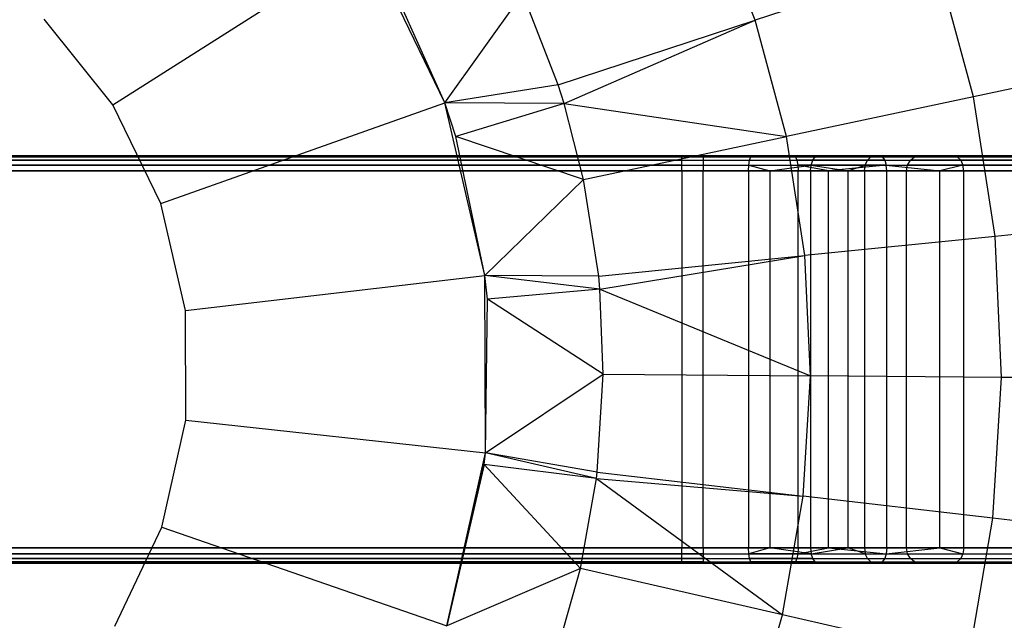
# Model space of a CAD drawing. Extents: x -3.43 to 3.43, y -2.81 to 3.33.
# Tile 26 of 36: x 0.43 to 1.73, y -0.08 to 0.72. Entities that reach past the tile are written whole.
import ezdxf

# ---------------------------------------------------------------- set-up
doc = ezdxf.new("R2010")
doc.units = 0
doc.header["$LTSCALE"] = 2.54
doc.layers.get('0').update_dxf_attribs({"color": 13, "linetype": 'CONTINUOUS'})

# ---------------------------------------------------------------- blocks, each defined once
blk = doc.blocks.new('MSR-DOWNLIGHT_PM_STL_4')
at = {"color": 0}
for p, q in [((1.4282, 0.5913, 5.0312), (1.3702, 0.7402, 5.0312)), ((1.4282, 0.5913, 5.0312), (1.3702, 0.7402, 5.0312)), ((0.5757, 0.4793, 8.005), (0.9136, 0.6933, 7.605)), ((0.5757, 0.4793, 8.005), (0.9136, 0.6933, 7.605)), ((1.0164, 0.4819, 7.605), (0.9136, 0.6933, 7.605)), ((1.0164, 0.4819, 7.605), (0.9136, 0.6933, 7.605)), ((1.6691, 0.6704, 4.6998), (1.4282, 0.5913, 5.0312)), ((1.6691, 0.6704, 4.6998), (1.4282, 0.5913, 5.0312)), ((1.7178, 0.4896, 4.6998), (1.6691, 0.6704, 4.6998)), ((1.7178, 0.4896, 4.6998), (1.6691, 0.6704, 4.6998)), ((1.0164, 0.4819, 7.605), (0.9456, 0.6393, 6.595)), ((1.0164, 0.4819, 6.595), (0.9456, 0.6393, 6.595)), ((1.0164, 0.4819, 7.605), (0.9456, 0.6393, 6.595)), ((1.0164, 0.4819, 6.595), (0.9456, 0.6393, 6.595)), ((1.0164, 0.4819, 6.595), (1.1197, 0.6267, 5.345)), ((1.0164, 0.4819, 6.595), (1.1197, 0.6267, 5.345)), ((1.1668, 0.5056, 5.345), (1.1197, 0.6267, 5.345)), ((1.1668, 0.5056, 5.345), (1.1197, 0.6267, 5.345)), ((0.5757, 0.4793, 8.005), (0.4845, 0.5928, 8.005)), ((0.5757, 0.4793, 8.005), (0.4845, 0.5928, 8.005)), ((1.1668, 0.5056, 5.345), (1.4282, 0.5913, 5.0312)), ((1.1668, 0.5056, 5.345), (1.4282, 0.5913, 5.0312)), ((1.1746, 0.4808, 5.345), (1.4282, 0.5913, 5.0312)), ((1.1746, 0.4808, 5.345), (1.4282, 0.5913, 5.0312)), ((1.4697, 0.4371, 5.0312), (1.4282, 0.5913, 5.0312)), ((1.4697, 0.4371, 5.0312), (1.4282, 0.5913, 5.0312)), ((1.9438, 0.5375, 4.3522), (1.7178, 0.4896, 4.6998)), ((1.9438, 0.5375, 4.3522), (1.7178, 0.4896, 4.6998)), ((1.1668, 0.5056, 5.345), (1.0164, 0.4819, 6.595)), ((1.1668, 0.5056, 5.345), (1.0164, 0.4819, 6.595)), ((1.1746, 0.4808, 5.345), (1.1668, 0.5056, 5.345)), ((1.1746, 0.4808, 5.345), (1.1668, 0.5056, 5.345)), ((1.7178, 0.4896, 4.6998), (1.4697, 0.4371, 5.0312)), ((1.7178, 0.4896, 4.6998), (1.4697, 0.4371, 5.0312)), ((1.7466, 0.3047, 4.6998), (1.7178, 0.4896, 4.6998)), ((1.7466, 0.3047, 4.6998), (1.7178, 0.4896, 4.6998)), ((0.6393, 0.3484, 8.005), (0.5757, 0.4793, 8.005)), ((0.6393, 0.3484, 8.005), (0.5757, 0.4793, 8.005)), ((0.6393, 0.3484, 8.005), (1.0164, 0.4819, 7.605)), ((0.6393, 0.3484, 8.005), (1.0164, 0.4819, 7.605)), ((1.0695, 0.2528, 7.605), (1.0164, 0.4819, 7.605)), ((1.0311, 0.4371, 6.595), (1.0164, 0.4819, 7.605)), ((1.0695, 0.2528, 7.605), (1.0164, 0.4819, 7.605)), ((1.0311, 0.4371, 6.595), (1.0164, 0.4819, 7.605)), ((1.0311, 0.4371, 6.595), (1.0164, 0.4819, 6.595)), ((1.0164, 0.4819, 6.595), (1.0164, 0.4819, 7.605)), ((1.0164, 0.4819, 6.595), (1.0164, 0.4819, 7.605)), ((1.1746, 0.4808, 5.345), (1.0164, 0.4819, 6.595)), ((1.0311, 0.4371, 6.595), (1.0164, 0.4819, 6.595)), ((1.1746, 0.4808, 5.345), (1.0164, 0.4819, 6.595)), ((1.1746, 0.4808, 5.345), (1.0311, 0.4371, 6.595)), ((1.1746, 0.4808, 5.345), (1.0311, 0.4371, 6.595)), ((1.2005, 0.3801, 5.345), (1.1746, 0.4808, 5.345)), ((1.1746, 0.4808, 5.345), (1.4697, 0.4371, 5.0312)), ((1.2005, 0.3801, 5.345), (1.1746, 0.4808, 5.345)), ((1.1746, 0.4808, 5.345), (1.4697, 0.4371, 5.0312)), ((1.0695, 0.2528, 7.605), (1.0311, 0.4371, 6.595)), ((1.0695, 0.2528, 6.595), (1.0311, 0.4371, 6.595)), ((1.0695, 0.2528, 7.605), (1.0311, 0.4371, 6.595)), ((1.2005, 0.3801, 5.345), (1.0311, 0.4371, 6.595)), ((1.0695, 0.2528, 6.595), (1.0311, 0.4371, 6.595)), ((1.2005, 0.3801, 5.345), (1.0311, 0.4371, 6.595)), ((1.2005, 0.3801, 5.345), (1.4697, 0.4371, 5.0312)), ((1.2005, 0.3801, 5.345), (1.4697, 0.4371, 5.0312)), ((1.4942, 0.2793, 5.0312), (1.4697, 0.4371, 5.0312)), ((1.4942, 0.2793, 5.0312), (1.4697, 0.4371, 5.0312)), ((-1.3058, 0.4115, 10.585), (1.3589, 0.4115, 10.585)), ((-1.3058, 0.4115, 10.585), (1.3589, 0.4115, 10.585)), ((-1.3058, 0.41, 10.5927), (1.3589, 0.41, 10.5927)), ((-1.3058, 0.41, 10.5927), (1.3589, 0.41, 10.5927)), ((-1.3058, 0.4057, 10.5991), (1.3589, 0.4057, 10.5991)), ((-1.3058, 0.4057, 10.5991), (1.3589, 0.4057, 10.5991)), ((1.331, 0.4115, 10.425), (-1.2779, 0.4115, 10.425)), ((1.331, 0.4115, 10.425), (-1.2779, 0.4115, 10.425)), ((1.331, 0.41, 10.4173), (-1.2779, 0.41, 10.4173)), ((1.331, 0.41, 10.4173), (-1.2779, 0.41, 10.4173)), ((1.331, 0.4057, 10.4109), (-1.2779, 0.4057, 10.4109)), ((1.331, 0.4057, 10.4109), (-1.2779, 0.4057, 10.4109)), ((1.4243, 0.4115, 10.4131), (1.331, 0.4115, 10.425)), ((1.331, 0.41, 10.4173), (1.331, 0.4115, 10.425)), ((1.4243, 0.4115, 10.4131), (1.331, 0.4115, 10.425)), ((1.331, 0.41, 10.4173), (1.331, 0.4115, 10.425)), ((1.331, 0.4057, 10.4109), (1.331, 0.41, 10.4173)), ((1.331, 0.41, 10.4173), (1.4223, 0.41, 10.4056)), ((1.331, 0.41, 10.4173), (1.4223, 0.41, 10.4056)), ((1.331, 0.4057, 10.4109), (1.331, 0.41, 10.4173)), ((1.331, 0.3992, 10.4065), (1.331, 0.4057, 10.4109)), ((1.331, 0.4057, 10.4109), (1.4207, 0.4057, 10.3994)), ((1.331, 0.4057, 10.4109), (1.4207, 0.4057, 10.3994)), ((1.331, 0.3992, 10.4065), (1.331, 0.4057, 10.4109)), ((1.3589, 0.4115, 10.585), (1.4799, 0.4115, 10.5695)), ((1.3589, 0.4115, 10.585), (1.4799, 0.4115, 10.5695)), ((1.3589, 0.4115, 10.585), (1.3589, 0.41, 10.5927)), ((1.3589, 0.4115, 10.585), (1.3589, 0.41, 10.5927)), ((1.3589, 0.41, 10.5927), (1.4818, 0.41, 10.5769)), ((1.3589, 0.41, 10.5927), (1.4818, 0.41, 10.5769)), ((1.3589, 0.41, 10.5927), (1.3589, 0.4057, 10.5991)), ((1.3589, 0.41, 10.5927), (1.3589, 0.4057, 10.5991)), ((1.3589, 0.4057, 10.5991), (1.4835, 0.4057, 10.5832)), ((1.3589, 0.4057, 10.5991), (1.4835, 0.4057, 10.5832)), ((1.3589, 0.4057, 10.5991), (1.3589, 0.3992, 10.6035)), ((1.3589, 0.4057, 10.5991), (1.3589, 0.3992, 10.6035)), ((1.4196, 0.3992, 10.3952), (1.4207, 0.4057, 10.3994)), ((1.4196, 0.3992, 10.3952), (1.4207, 0.4057, 10.3994)), ((1.4207, 0.4057, 10.3994), (1.4223, 0.41, 10.4056)), ((1.4207, 0.4057, 10.3994), (1.4223, 0.41, 10.4056)), ((1.4207, 0.4057, 10.3994), (1.5046, 0.4057, 10.3656)), ((1.4207, 0.4057, 10.3994), (1.5046, 0.4057, 10.3656)), ((1.4223, 0.41, 10.4056), (1.4243, 0.4115, 10.4131)), ((1.4223, 0.41, 10.4056), (1.4243, 0.4115, 10.4131)), ((1.4223, 0.41, 10.4056), (1.5078, 0.41, 10.3713)), ((1.4223, 0.41, 10.4056), (1.5078, 0.41, 10.3713)), ((1.5115, 0.4115, 10.378), (1.4243, 0.4115, 10.4131)), ((1.5115, 0.4115, 10.378), (1.4243, 0.4115, 10.4131)), ((1.4799, 0.4115, 10.5695), (1.5931, 0.4115, 10.524)), ((1.4799, 0.4115, 10.5695), (1.5931, 0.4115, 10.524)), ((1.4799, 0.4115, 10.5695), (1.4818, 0.41, 10.5769)), ((1.4799, 0.4115, 10.5695), (1.4818, 0.41, 10.5769)), ((1.5968, 0.41, 10.5307), (1.4818, 0.41, 10.5769)), ((1.4818, 0.41, 10.5769), (1.4835, 0.4057, 10.5832)), ((1.5968, 0.41, 10.5307), (1.4818, 0.41, 10.5769)), ((1.4818, 0.41, 10.5769), (1.4835, 0.4057, 10.5832)), ((1.6, 0.4057, 10.5364), (1.4835, 0.4057, 10.5832)), ((1.4835, 0.4057, 10.5832), (1.4846, 0.3992, 10.5874)), ((1.6, 0.4057, 10.5364), (1.4835, 0.4057, 10.5832)), ((1.4835, 0.4057, 10.5832), (1.4846, 0.3992, 10.5874)), ((1.5025, 0.3992, 10.3619), (1.5046, 0.4057, 10.3656)), ((1.5025, 0.3992, 10.3619), (1.5046, 0.4057, 10.3656)), ((1.5046, 0.4057, 10.3656), (1.5078, 0.41, 10.3713)), ((1.5046, 0.4057, 10.3656), (1.5078, 0.41, 10.3713)), ((1.5046, 0.4057, 10.3656), (1.5773, 0.4057, 10.3119)), ((1.5046, 0.4057, 10.3656), (1.5773, 0.4057, 10.3119)), ((1.5078, 0.41, 10.3713), (1.5115, 0.4115, 10.378)), ((1.5078, 0.41, 10.3713), (1.5115, 0.4115, 10.378)), ((1.5078, 0.41, 10.3713), (1.5818, 0.41, 10.3166)), ((1.5078, 0.41, 10.3713), (1.5818, 0.41, 10.3166)), ((1.5871, 0.4115, 10.3221), (1.5115, 0.4115, 10.378)), ((1.5871, 0.4115, 10.3221), (1.5115, 0.4115, 10.378)), ((1.5743, 0.3992, 10.3087), (1.5773, 0.4057, 10.3119)), ((1.5743, 0.3992, 10.3087), (1.5773, 0.4057, 10.3119)), ((1.5773, 0.4057, 10.3119), (1.5818, 0.41, 10.3166)), ((1.5773, 0.4057, 10.3119), (1.5818, 0.41, 10.3166)), ((1.5773, 0.4057, 10.3119), (1.6341, 0.4057, 10.2415)), ((1.5773, 0.4057, 10.3119), (1.6341, 0.4057, 10.2415)), ((1.5818, 0.41, 10.3166), (1.5871, 0.4115, 10.3221)), ((1.5818, 0.41, 10.3166), (1.5871, 0.4115, 10.3221)), ((1.5818, 0.41, 10.3166), (1.6396, 0.41, 10.2449)), ((1.5818, 0.41, 10.3166), (1.6396, 0.41, 10.2449)), ((1.6461, 0.4115, 10.2489), (1.5871, 0.4115, 10.3221)), ((1.6461, 0.4115, 10.2489), (1.5871, 0.4115, 10.3221)), ((1.5931, 0.4115, 10.524), (1.6911, 0.4115, 10.4515)), ((1.5931, 0.4115, 10.524), (1.6911, 0.4115, 10.4515)), ((1.5931, 0.4115, 10.524), (1.5968, 0.41, 10.5307)), ((1.5931, 0.4115, 10.524), (1.5968, 0.41, 10.5307)), ((1.5968, 0.41, 10.5307), (1.6964, 0.41, 10.457)), ((1.5968, 0.41, 10.5307), (1.6964, 0.41, 10.457)), ((1.5968, 0.41, 10.5307), (1.6, 0.4057, 10.5364)), ((1.5968, 0.41, 10.5307), (1.6, 0.4057, 10.5364)), ((1.6, 0.4057, 10.5364), (1.7009, 0.4057, 10.4617)), ((1.6, 0.4057, 10.5364), (1.7009, 0.4057, 10.4617)), ((1.6, 0.4057, 10.5364), (1.6021, 0.3992, 10.5402)), ((1.6, 0.4057, 10.5364), (1.6021, 0.3992, 10.5402)), ((1.6304, 0.3992, 10.2392), (1.6341, 0.4057, 10.2415)), ((1.6304, 0.3992, 10.2392), (1.6341, 0.4057, 10.2415)), ((1.6341, 0.4057, 10.2415), (1.6396, 0.41, 10.2449)), ((1.6341, 0.4057, 10.2415), (1.6396, 0.41, 10.2449)), ((2.1852, 0.4057, 9.346), (1.6341, 0.4057, 10.2415)), ((2.1852, 0.4057, 9.346), (1.6341, 0.4057, 10.2415)), ((1.6396, 0.41, 10.2449), (1.6461, 0.4115, 10.2489)), ((1.6396, 0.41, 10.2449), (1.6461, 0.4115, 10.2489)), ((2.1907, 0.41, 9.3494), (1.6396, 0.41, 10.2449)), ((2.1907, 0.41, 9.3494), (1.6396, 0.41, 10.2449)), ((2.1972, 0.4115, 9.3534), (1.6461, 0.4115, 10.2489)), ((2.1972, 0.4115, 9.3534), (1.6461, 0.4115, 10.2489)), ((1.6911, 0.4115, 10.4515), (1.7677, 0.4115, 10.3566)), ((1.6911, 0.4115, 10.4515), (1.7677, 0.4115, 10.3566)), ((1.6911, 0.4115, 10.4515), (1.6964, 0.41, 10.457)), ((1.6911, 0.4115, 10.4515), (1.6964, 0.41, 10.457)), ((1.6964, 0.41, 10.457), (1.7742, 0.41, 10.3606)), ((1.6964, 0.41, 10.457), (1.7742, 0.41, 10.3606)), ((1.6964, 0.41, 10.457), (1.7009, 0.4057, 10.4617)), ((1.6964, 0.41, 10.457), (1.7009, 0.4057, 10.4617)), ((1.7009, 0.4057, 10.4617), (1.7798, 0.4057, 10.364)), ((1.7009, 0.4057, 10.4617), (1.7798, 0.4057, 10.364)), ((1.7009, 0.4057, 10.4617), (1.7039, 0.3992, 10.4648)), ((1.7009, 0.4057, 10.4617), (1.7039, 0.3992, 10.4648)), ((-1.3058, 0.3992, 10.6035), (1.3589, 0.3992, 10.6035)), ((-1.3058, 0.3992, 10.6035), (1.3589, 0.3992, 10.6035)), ((1.331, 0.3992, 10.4065), (-1.2779, 0.3992, 10.4065)), ((1.331, 0.3992, 10.4065), (-1.2779, 0.3992, 10.4065)), ((1.331, 0.3915, 10.405), (1.331, 0.3992, 10.4065)), ((1.331, 0.3992, 10.4065), (1.4196, 0.3992, 10.3952)), ((1.331, 0.3992, 10.4065), (1.4196, 0.3992, 10.3952)), ((1.331, 0.3915, 10.405), (1.331, 0.3992, 10.4065)), ((1.3589, 0.3992, 10.6035), (1.4846, 0.3992, 10.5874)), ((1.3589, 0.3992, 10.6035), (1.4846, 0.3992, 10.5874)), ((1.3589, 0.3992, 10.6035), (1.3589, 0.3915, 10.605)), ((1.3589, 0.3992, 10.6035), (1.3589, 0.3915, 10.605)), ((1.4192, 0.3915, 10.3937), (1.4196, 0.3992, 10.3952)), ((1.4192, 0.3915, 10.3937), (1.4196, 0.3992, 10.3952)), ((1.4196, 0.3992, 10.3952), (1.4476, 0.3915, 10.385)), ((1.4196, 0.3992, 10.3952), (1.4476, 0.3915, 10.385)), ((1.4196, 0.3992, 10.3952), (1.5025, 0.3992, 10.3619)), ((1.4196, 0.3992, 10.3952), (1.5025, 0.3992, 10.3619)), ((1.4476, 0.3915, 10.385), (1.5025, 0.3992, 10.3619)), ((1.4476, 0.3915, 10.385), (1.5025, 0.3992, 10.3619)), ((1.5255, 0.3915, 10.5764), (1.4846, 0.3992, 10.5874)), ((1.4846, 0.3992, 10.5874), (1.485, 0.3915, 10.5889)), ((1.5255, 0.3915, 10.5764), (1.4846, 0.3992, 10.5874)), ((1.6021, 0.3992, 10.5402), (1.4846, 0.3992, 10.5874)), ((1.6021, 0.3992, 10.5402), (1.4846, 0.3992, 10.5874)), ((1.4846, 0.3992, 10.5874), (1.485, 0.3915, 10.5889)), ((1.5017, 0.3915, 10.3605), (1.5025, 0.3992, 10.3619)), ((1.5017, 0.3915, 10.3605), (1.5025, 0.3992, 10.3619)), ((1.5025, 0.3992, 10.3619), (1.5509, 0.3915, 10.3273)), ((1.5025, 0.3992, 10.3619), (1.5509, 0.3915, 10.3273)), ((1.5025, 0.3992, 10.3619), (1.5743, 0.3992, 10.3087)), ((1.5025, 0.3992, 10.3619), (1.5743, 0.3992, 10.3087)), ((1.6021, 0.3992, 10.5402), (1.5255, 0.3915, 10.5764)), ((1.6021, 0.3992, 10.5402), (1.5255, 0.3915, 10.5764)), ((1.5509, 0.3915, 10.3273), (1.5743, 0.3992, 10.3087)), ((1.5509, 0.3915, 10.3273), (1.5743, 0.3992, 10.3087)), ((1.5732, 0.3915, 10.3076), (1.5743, 0.3992, 10.3087)), ((1.5732, 0.3915, 10.3076), (1.5743, 0.3992, 10.3087)), ((1.5743, 0.3992, 10.3087), (1.6304, 0.3992, 10.2392)), ((1.5743, 0.3992, 10.3087), (1.6304, 0.3992, 10.2392)), ((1.6028, 0.3915, 10.5415), (1.6021, 0.3992, 10.5402)), ((1.6021, 0.3992, 10.5402), (1.7039, 0.3992, 10.4648)), ((1.6021, 0.3992, 10.5402), (1.7039, 0.3992, 10.4648)), ((1.6021, 0.3992, 10.5402), (1.6731, 0.3915, 10.494)), ((1.6021, 0.3992, 10.5402), (1.6731, 0.3915, 10.494)), ((1.6028, 0.3915, 10.5415), (1.6021, 0.3992, 10.5402)), ((1.6291, 0.3915, 10.2384), (1.6304, 0.3992, 10.2392)), ((1.6291, 0.3915, 10.2384), (1.6304, 0.3992, 10.2392)), ((2.1815, 0.3992, 9.3437), (1.6304, 0.3992, 10.2392)), ((2.1815, 0.3992, 9.3437), (1.6304, 0.3992, 10.2392)), ((1.7039, 0.3992, 10.4648), (1.6731, 0.3915, 10.494)), ((1.7039, 0.3992, 10.4648), (1.6731, 0.3915, 10.494)), ((1.705, 0.3915, 10.4659), (1.7039, 0.3992, 10.4648)), ((1.7039, 0.3992, 10.4648), (1.7835, 0.3992, 10.3663)), ((1.7039, 0.3992, 10.4648), (1.7835, 0.3992, 10.3663)), ((1.705, 0.3915, 10.4659), (1.7039, 0.3992, 10.4648)), ((1.3589, 0.3915, 10.605), (-1.3058, 0.3915, 10.605)), ((1.3589, 0.3915, 10.605), (-1.3058, 0.3915, 10.605)), ((-1.2779, 0.3915, 10.405), (1.331, 0.3915, 10.405)), ((-1.2779, 0.3915, 10.405), (1.331, 0.3915, 10.405)), ((1.2005, 0.3801, 5.345), (1.0695, 0.2528, 6.595)), ((1.2005, 0.3801, 5.345), (1.0695, 0.2528, 6.595)), ((1.2205, 0.2517, 5.345), (1.2005, 0.3801, 5.345)), ((1.2205, 0.2517, 5.345), (1.2005, 0.3801, 5.345)), ((1.331, 0.3915, 10.405), (1.331, -0.1085, 10.405)), ((1.331, 0.3915, 10.405), (1.331, -0.1085, 10.405)), ((1.331, 0.3915, 10.405), (1.4192, 0.3915, 10.3937)), ((1.331, 0.3915, 10.405), (1.4192, 0.3915, 10.3937)), ((1.3589, -0.1085, 10.605), (1.3589, 0.3915, 10.605)), ((1.3589, -0.1085, 10.605), (1.3589, 0.3915, 10.605)), ((1.485, 0.3915, 10.5889), (1.3589, 0.3915, 10.605)), ((1.485, 0.3915, 10.5889), (1.3589, 0.3915, 10.605)), ((1.4192, 0.3915, 10.3937), (1.4192, -0.1085, 10.3937)), ((1.4192, 0.3915, 10.3937), (1.4192, -0.1085, 10.3937)), ((1.4192, 0.3915, 10.3937), (1.4476, 0.3915, 10.385)), ((1.4192, 0.3915, 10.3937), (1.4476, 0.3915, 10.385)), ((1.4476, 0.3915, 10.385), (1.4476, -0.1085, 10.385)), ((1.4476, 0.3915, 10.385), (1.4476, -0.1085, 10.385)), ((1.4476, 0.3915, 10.385), (1.5017, 0.3915, 10.3605)), ((1.4476, 0.3915, 10.385), (1.5017, 0.3915, 10.3605)), ((1.485, -0.1085, 10.5889), (1.485, 0.3915, 10.5889)), ((1.485, -0.1085, 10.5889), (1.485, 0.3915, 10.5889)), ((1.5255, 0.3915, 10.5764), (1.485, 0.3915, 10.5889)), ((1.5255, 0.3915, 10.5764), (1.485, 0.3915, 10.5889)), ((1.5017, 0.3915, 10.3605), (1.5017, -0.1085, 10.3605)), ((1.5017, 0.3915, 10.3605), (1.5017, -0.1085, 10.3605)), ((1.5017, 0.3915, 10.3605), (1.5509, 0.3915, 10.3273)), ((1.5017, 0.3915, 10.3605), (1.5509, 0.3915, 10.3273)), ((1.5255, -0.1085, 10.5764), (1.5255, 0.3915, 10.5764)), ((1.5255, -0.1085, 10.5764), (1.5255, 0.3915, 10.5764)), ((1.6028, 0.3915, 10.5415), (1.5255, 0.3915, 10.5764)), ((1.6028, 0.3915, 10.5415), (1.5255, 0.3915, 10.5764)), ((1.5509, 0.3915, 10.3273), (1.5509, -0.1085, 10.3273)), ((1.5509, 0.3915, 10.3273), (1.5509, -0.1085, 10.3273)), ((1.5509, 0.3915, 10.3273), (1.5732, 0.3915, 10.3076)), ((1.5509, 0.3915, 10.3273), (1.5732, 0.3915, 10.3076)), ((1.5732, 0.3915, 10.3076), (1.5732, -0.1085, 10.3076)), ((1.5732, 0.3915, 10.3076), (1.5732, -0.1085, 10.3076)), ((1.5732, 0.3915, 10.3076), (1.6291, 0.3915, 10.2384)), ((1.5732, 0.3915, 10.3076), (1.6291, 0.3915, 10.2384)), ((1.6028, -0.1085, 10.5415), (1.6028, 0.3915, 10.5415)), ((1.6028, -0.1085, 10.5415), (1.6028, 0.3915, 10.5415)), ((1.6731, 0.3915, 10.494), (1.6028, 0.3915, 10.5415)), ((1.6731, 0.3915, 10.494), (1.6028, 0.3915, 10.5415)), ((1.6291, -0.1085, 10.2384), (1.6291, 0.3915, 10.2384)), ((1.6291, 0.3915, 10.2384), (2.1802, 0.3915, 9.3429)), ((1.6291, -0.1085, 10.2384), (1.6291, 0.3915, 10.2384)), ((1.6291, 0.3915, 10.2384), (2.1802, 0.3915, 9.3429)), ((1.6731, -0.1085, 10.494), (1.6731, 0.3915, 10.494)), ((1.6731, -0.1085, 10.494), (1.6731, 0.3915, 10.494)), ((1.705, 0.3915, 10.4659), (1.6731, 0.3915, 10.494)), ((1.705, 0.3915, 10.4659), (1.6731, 0.3915, 10.494)), ((1.705, -0.1085, 10.4659), (1.705, 0.3915, 10.4659)), ((1.705, -0.1085, 10.4659), (1.705, 0.3915, 10.4659)), ((1.7848, 0.3915, 10.3671), (1.705, 0.3915, 10.4659)), ((1.7848, 0.3915, 10.3671), (1.705, 0.3915, 10.4659)), ((0.6722, 0.2066, 8.005), (0.6393, 0.3484, 8.005)), ((0.6722, 0.2066, 8.005), (0.6393, 0.3484, 8.005)), ((1.9764, 0.3278, 4.3522), (1.7466, 0.3047, 4.6998)), ((1.9764, 0.3278, 4.3522), (1.7466, 0.3047, 4.6998)), ((1.7466, 0.3047, 4.6998), (1.4942, 0.2793, 5.0312)), ((1.7466, 0.3047, 4.6998), (1.4942, 0.2793, 5.0312)), ((1.7552, 0.1177, 4.6998), (1.7466, 0.3047, 4.6998)), ((1.7552, 0.1177, 4.6998), (1.7466, 0.3047, 4.6998)), ((1.2205, 0.2517, 5.345), (1.4942, 0.2793, 5.0312)), ((1.2205, 0.2517, 5.345), (1.4942, 0.2793, 5.0312)), ((1.2222, 0.2345, 5.345), (1.4942, 0.2793, 5.0312)), ((1.2222, 0.2345, 5.345), (1.4942, 0.2793, 5.0312)), ((1.5016, 0.1197, 5.0312), (1.4942, 0.2793, 5.0312)), ((1.5016, 0.1197, 5.0312), (1.4942, 0.2793, 5.0312)), ((0.6722, 0.2066, 8.005), (1.0695, 0.2528, 7.605)), ((0.6722, 0.2066, 8.005), (1.0695, 0.2528, 7.605)), ((1.0704, 0.0177, 7.605), (1.0695, 0.2528, 7.605)), ((1.0727, 0.2216, 6.595), (1.0695, 0.2528, 7.605)), ((1.0704, 0.0177, 7.605), (1.0695, 0.2528, 7.605)), ((1.0727, 0.2216, 6.595), (1.0695, 0.2528, 7.605)), ((1.0727, 0.2216, 6.595), (1.0695, 0.2528, 6.595)), ((1.0695, 0.2528, 6.595), (1.0695, 0.2528, 7.605)), ((1.0695, 0.2528, 6.595), (1.0695, 0.2528, 7.605)), ((1.2222, 0.2345, 5.345), (1.0695, 0.2528, 6.595)), ((1.0727, 0.2216, 6.595), (1.0695, 0.2528, 6.595)), ((1.2205, 0.2517, 5.345), (1.0695, 0.2528, 6.595)), ((1.2222, 0.2345, 5.345), (1.0695, 0.2528, 6.595)), ((1.2205, 0.2517, 5.345), (1.0695, 0.2528, 6.595)), ((1.2222, 0.2345, 5.345), (1.2205, 0.2517, 5.345)), ((1.2222, 0.2345, 5.345), (1.2205, 0.2517, 5.345)), ((1.2222, 0.2345, 5.345), (1.0727, 0.2216, 6.595)), ((1.2222, 0.2345, 5.345), (1.0727, 0.2216, 6.595)), ((1.2265, 0.1219, 5.345), (1.2222, 0.2345, 5.345)), ((1.2222, 0.2345, 5.345), (1.5016, 0.1197, 5.0312)), ((1.2265, 0.1219, 5.345), (1.2222, 0.2345, 5.345)), ((1.2222, 0.2345, 5.345), (1.5016, 0.1197, 5.0312)), ((1.0704, 0.0177, 7.605), (1.0727, 0.2216, 6.595)), ((1.0704, 0.0177, 6.595), (1.0727, 0.2216, 6.595)), ((1.0704, 0.0177, 7.605), (1.0727, 0.2216, 6.595)), ((1.0704, 0.0177, 6.595), (1.0727, 0.2216, 6.595)), ((1.2265, 0.1219, 5.345), (1.0727, 0.2216, 6.595)), ((1.2265, 0.1219, 5.345), (1.0727, 0.2216, 6.595)), ((0.6727, 0.0611, 8.005), (0.6722, 0.2066, 8.005)), ((0.6727, 0.0611, 8.005), (0.6722, 0.2066, 8.005)), ((1.0704, 0.0177, 6.595), (1.2265, 0.1219, 5.345)), ((1.0704, 0.0177, 6.595), (1.2265, 0.1219, 5.345)), ((1.2185, -0.0078, 5.345), (1.2265, 0.1219, 5.345)), ((1.2185, -0.0078, 5.345), (1.2265, 0.1219, 5.345)), ((1.2265, 0.1219, 5.345), (1.5016, 0.1197, 5.0312)), ((1.2265, 0.1219, 5.345), (1.5016, 0.1197, 5.0312)), ((1.4917, -0.0397, 5.0312), (1.5016, 0.1197, 5.0312)), ((1.4917, -0.0397, 5.0312), (1.5016, 0.1197, 5.0312)), ((1.7552, 0.1177, 4.6998), (1.5016, 0.1197, 5.0312)), ((1.7552, 0.1177, 4.6998), (1.5016, 0.1197, 5.0312)), ((1.7436, -0.0691, 4.6998), (1.7552, 0.1177, 4.6998)), ((1.7436, -0.0691, 4.6998), (1.7552, 0.1177, 4.6998)), ((1.9862, 0.1158, 4.3522), (1.7552, 0.1177, 4.6998)), ((1.9862, 0.1158, 4.3522), (1.7552, 0.1177, 4.6998)), ((0.6409, -0.081, 8.005), (0.6727, 0.0611, 8.005)), ((0.6409, -0.081, 8.005), (0.6727, 0.0611, 8.005)), ((0.6727, 0.0611, 8.005), (1.0704, 0.0177, 7.605)), ((0.6727, 0.0611, 8.005), (1.0704, 0.0177, 7.605)), ((1.0189, -0.2117, 7.605), (1.0704, 0.0177, 7.605)), ((1.0189, -0.2117, 7.605), (1.0704, 0.0177, 7.605)), ((1.0686, 0.0021, 6.595), (1.0704, 0.0177, 7.605)), ((1.0686, 0.0021, 6.595), (1.0704, 0.0177, 7.605)), ((1.0686, 0.0021, 6.595), (1.0704, 0.0177, 6.595)), ((1.0686, 0.0021, 6.595), (1.0704, 0.0177, 6.595)), ((1.0704, 0.0177, 6.595), (1.0704, 0.0177, 7.605)), ((1.0704, 0.0177, 6.595), (1.0704, 0.0177, 7.605)), ((1.2174, -0.0164, 5.345), (1.0704, 0.0177, 6.595)), ((1.2174, -0.0164, 5.345), (1.0704, 0.0177, 6.595)), ((1.2185, -0.0078, 5.345), (1.0704, 0.0177, 6.595)), ((1.2185, -0.0078, 5.345), (1.0704, 0.0177, 6.595)), ((1.0189, -0.2117, 6.595), (1.0686, 0.0021, 6.595)), ((1.0686, 0.0021, 6.595), (1.0189, -0.2117, 7.605)), ((1.0686, 0.0021, 6.595), (1.0189, -0.2117, 7.605)), ((1.0189, -0.2117, 6.595), (1.0686, 0.0021, 6.595)), ((1.1964, -0.1358, 5.345), (1.0686, 0.0021, 6.595)), ((1.1964, -0.1358, 5.345), (1.0686, 0.0021, 6.595)), ((1.2174, -0.0164, 5.345), (1.0686, 0.0021, 6.595)), ((1.2174, -0.0164, 5.345), (1.0686, 0.0021, 6.595)), ((1.2174, -0.0164, 5.345), (1.2185, -0.0078, 5.345)), ((1.2174, -0.0164, 5.345), (1.2185, -0.0078, 5.345)), ((1.2185, -0.0078, 5.345), (1.4917, -0.0397, 5.0312)), ((1.2185, -0.0078, 5.345), (1.4917, -0.0397, 5.0312)), ((1.1964, -0.1358, 5.345), (1.2174, -0.0164, 5.345)), ((1.1964, -0.1358, 5.345), (1.2174, -0.0164, 5.345)), ((1.2174, -0.0164, 5.345), (1.4917, -0.0397, 5.0312)), ((1.2174, -0.0164, 5.345), (1.4917, -0.0397, 5.0312)), ((1.2174, -0.0164, 5.345), (1.4646, -0.1971, 5.0312)), ((1.2174, -0.0164, 5.345), (1.4646, -0.1971, 5.0312)), ((1.4646, -0.1971, 5.0312), (1.4917, -0.0397, 5.0312)), ((1.4646, -0.1971, 5.0312), (1.4917, -0.0397, 5.0312)), ((1.7436, -0.0691, 4.6998), (1.4917, -0.0397, 5.0312)), ((1.7436, -0.0691, 4.6998), (1.4917, -0.0397, 5.0312)), ((1.7118, -0.2536, 4.6998), (1.7436, -0.0691, 4.6998)), ((1.7118, -0.2536, 4.6998), (1.7436, -0.0691, 4.6998)), ((1.973, -0.0959, 4.3522), (1.7436, -0.0691, 4.6998)), ((1.973, -0.0959, 4.3522), (1.7436, -0.0691, 4.6998)), ((0.5782, -0.2123, 8.005), (0.6409, -0.081, 8.005)), ((0.5782, -0.2123, 8.005), (0.6409, -0.081, 8.005)), ((0.6409, -0.081, 8.005), (1.0189, -0.2117, 7.605)), ((0.6409, -0.081, 8.005), (1.0189, -0.2117, 7.605)), ((-1.3058, -0.1085, 10.605), (1.3589, -0.1085, 10.605)), ((-1.3058, -0.1085, 10.605), (1.3589, -0.1085, 10.605)), ((1.3589, -0.1161, 10.6035), (-1.3058, -0.1161, 10.6035)), ((1.3589, -0.1161, 10.6035), (-1.3058, -0.1161, 10.6035)), ((1.331, -0.1085, 10.405), (-1.2779, -0.1085, 10.405)), ((1.331, -0.1085, 10.405), (-1.2779, -0.1085, 10.405)), ((-1.2779, -0.1161, 10.4065), (1.331, -0.1161, 10.4065)), ((-1.2779, -0.1161, 10.4065), (1.331, -0.1161, 10.4065)), ((1.4192, -0.1085, 10.3937), (1.331, -0.1085, 10.405)), ((1.331, -0.1161, 10.4065), (1.331, -0.1085, 10.405)), ((1.4192, -0.1085, 10.3937), (1.331, -0.1085, 10.405)), ((1.331, -0.1161, 10.4065), (1.331, -0.1085, 10.405)), ((1.331, -0.1226, 10.4109), (1.331, -0.1161, 10.4065)), ((1.331, -0.1161, 10.4065), (1.4196, -0.1161, 10.3952)), ((1.331, -0.1161, 10.4065), (1.4196, -0.1161, 10.3952)), ((1.331, -0.1226, 10.4109), (1.331, -0.1161, 10.4065)), ((1.3589, -0.1085, 10.605), (1.485, -0.1085, 10.5889)), ((1.3589, -0.1085, 10.605), (1.485, -0.1085, 10.5889)), ((1.3589, -0.1085, 10.605), (1.3589, -0.1161, 10.6035)), ((1.3589, -0.1085, 10.605), (1.3589, -0.1161, 10.6035)), ((1.3589, -0.1161, 10.6035), (1.4846, -0.1161, 10.5874)), ((1.3589, -0.1161, 10.6035), (1.4846, -0.1161, 10.5874)), ((1.3589, -0.1161, 10.6035), (1.3589, -0.1226, 10.5991)), ((1.3589, -0.1161, 10.6035), (1.3589, -0.1226, 10.5991)), ((1.4476, -0.1085, 10.385), (1.4192, -0.1085, 10.3937)), ((1.4476, -0.1085, 10.385), (1.4192, -0.1085, 10.3937)), ((1.4196, -0.1161, 10.3952), (1.4192, -0.1085, 10.3937)), ((1.4196, -0.1161, 10.3952), (1.4192, -0.1085, 10.3937)), ((1.4476, -0.1085, 10.385), (1.4196, -0.1161, 10.3952)), ((1.4476, -0.1085, 10.385), (1.4196, -0.1161, 10.3952)), ((1.5025, -0.1161, 10.3619), (1.4196, -0.1161, 10.3952)), ((1.5025, -0.1161, 10.3619), (1.4196, -0.1161, 10.3952)), ((1.4207, -0.1226, 10.3994), (1.4196, -0.1161, 10.3952)), ((1.4207, -0.1226, 10.3994), (1.4196, -0.1161, 10.3952)), ((1.5017, -0.1085, 10.3605), (1.4476, -0.1085, 10.385)), ((1.5017, -0.1085, 10.3605), (1.4476, -0.1085, 10.385)), ((1.5025, -0.1161, 10.3619), (1.4476, -0.1085, 10.385)), ((1.5025, -0.1161, 10.3619), (1.4476, -0.1085, 10.385)), ((1.4846, -0.1161, 10.5874), (1.4835, -0.1226, 10.5832)), ((1.4846, -0.1161, 10.5874), (1.4835, -0.1226, 10.5832)), ((1.485, -0.1085, 10.5889), (1.4846, -0.1161, 10.5874)), ((1.4846, -0.1161, 10.5874), (1.5255, -0.1085, 10.5764)), ((1.4846, -0.1161, 10.5874), (1.5255, -0.1085, 10.5764)), ((1.485, -0.1085, 10.5889), (1.4846, -0.1161, 10.5874)), ((1.4846, -0.1161, 10.5874), (1.6021, -0.1161, 10.5402)), ((1.4846, -0.1161, 10.5874), (1.6021, -0.1161, 10.5402)), ((1.485, -0.1085, 10.5889), (1.5255, -0.1085, 10.5764)), ((1.485, -0.1085, 10.5889), (1.5255, -0.1085, 10.5764)), ((1.5509, -0.1085, 10.3273), (1.5017, -0.1085, 10.3605)), ((1.5017, -0.1085, 10.3605), (1.5025, -0.1161, 10.3619)), ((1.5017, -0.1085, 10.3605), (1.5025, -0.1161, 10.3619)), ((1.5509, -0.1085, 10.3273), (1.5017, -0.1085, 10.3605)), ((1.5025, -0.1161, 10.3619), (1.5509, -0.1085, 10.3273)), ((1.5025, -0.1161, 10.3619), (1.5509, -0.1085, 10.3273)), ((1.5046, -0.1226, 10.3656), (1.5025, -0.1161, 10.3619)), ((1.5025, -0.1161, 10.3619), (1.5743, -0.1161, 10.3087)), ((1.5025, -0.1161, 10.3619), (1.5743, -0.1161, 10.3087)), ((1.5046, -0.1226, 10.3656), (1.5025, -0.1161, 10.3619)), ((1.5255, -0.1085, 10.5764), (1.6028, -0.1085, 10.5415)), ((1.5255, -0.1085, 10.5764), (1.6028, -0.1085, 10.5415)), ((1.5255, -0.1085, 10.5764), (1.6021, -0.1161, 10.5402)), ((1.5255, -0.1085, 10.5764), (1.6021, -0.1161, 10.5402)), ((1.5732, -0.1085, 10.3076), (1.5509, -0.1085, 10.3273)), ((1.5732, -0.1085, 10.3076), (1.5509, -0.1085, 10.3273)), ((1.5743, -0.1161, 10.3087), (1.5509, -0.1085, 10.3273)), ((1.5743, -0.1161, 10.3087), (1.5509, -0.1085, 10.3273)), ((1.6291, -0.1085, 10.2384), (1.5732, -0.1085, 10.3076)), ((1.5732, -0.1085, 10.3076), (1.5743, -0.1161, 10.3087)), ((1.5732, -0.1085, 10.3076), (1.5743, -0.1161, 10.3087)), ((1.6291, -0.1085, 10.2384), (1.5732, -0.1085, 10.3076)), ((1.5773, -0.1226, 10.3119), (1.5743, -0.1161, 10.3087)), ((1.5743, -0.1161, 10.3087), (1.6304, -0.1161, 10.2392)), ((1.5743, -0.1161, 10.3087), (1.6304, -0.1161, 10.2392)), ((1.5773, -0.1226, 10.3119), (1.5743, -0.1161, 10.3087)), ((1.6021, -0.1161, 10.5402), (1.6, -0.1226, 10.5364)), ((1.6021, -0.1161, 10.5402), (1.6, -0.1226, 10.5364)), ((1.6028, -0.1085, 10.5415), (1.6021, -0.1161, 10.5402)), ((1.6021, -0.1161, 10.5402), (1.6731, -0.1085, 10.494)), ((1.6021, -0.1161, 10.5402), (1.6731, -0.1085, 10.494)), ((1.6028, -0.1085, 10.5415), (1.6021, -0.1161, 10.5402)), ((1.6021, -0.1161, 10.5402), (1.7039, -0.1161, 10.4648)), ((1.6021, -0.1161, 10.5402), (1.7039, -0.1161, 10.4648)), ((1.6028, -0.1085, 10.5415), (1.6731, -0.1085, 10.494)), ((1.6028, -0.1085, 10.5415), (1.6731, -0.1085, 10.494)), ((2.1802, -0.1085, 9.3429), (1.6291, -0.1085, 10.2384)), ((1.6304, -0.1161, 10.2392), (1.6291, -0.1085, 10.2384)), ((2.1802, -0.1085, 9.3429), (1.6291, -0.1085, 10.2384)), ((1.6304, -0.1161, 10.2392), (1.6291, -0.1085, 10.2384)), ((1.6341, -0.1226, 10.2415), (1.6304, -0.1161, 10.2392)), ((1.6304, -0.1161, 10.2392), (2.1815, -0.1161, 9.3437)), ((1.6304, -0.1161, 10.2392), (2.1815, -0.1161, 9.3437)), ((1.6341, -0.1226, 10.2415), (1.6304, -0.1161, 10.2392)), ((1.6731, -0.1085, 10.494), (1.705, -0.1085, 10.4659)), ((1.6731, -0.1085, 10.494), (1.705, -0.1085, 10.4659)), ((1.6731, -0.1085, 10.494), (1.7039, -0.1161, 10.4648)), ((1.6731, -0.1085, 10.494), (1.7039, -0.1161, 10.4648)), ((1.7039, -0.1161, 10.4648), (1.7009, -0.1226, 10.4617)), ((1.7039, -0.1161, 10.4648), (1.7009, -0.1226, 10.4617)), ((1.705, -0.1085, 10.4659), (1.7039, -0.1161, 10.4648)), ((1.705, -0.1085, 10.4659), (1.7039, -0.1161, 10.4648)), ((1.7039, -0.1161, 10.4648), (1.7835, -0.1161, 10.3663)), ((1.7039, -0.1161, 10.4648), (1.7835, -0.1161, 10.3663)), ((1.705, -0.1085, 10.4659), (1.7848, -0.1085, 10.3671)), ((1.705, -0.1085, 10.4659), (1.7848, -0.1085, 10.3671)), ((1.3589, -0.1226, 10.5991), (-1.3058, -0.1226, 10.5991)), ((1.3589, -0.1226, 10.5991), (-1.3058, -0.1226, 10.5991)), ((1.3589, -0.127, 10.5927), (-1.3058, -0.127, 10.5927)), ((1.3589, -0.127, 10.5927), (-1.3058, -0.127, 10.5927)), ((1.3589, -0.1285, 10.585), (-1.3058, -0.1285, 10.585)), ((1.3589, -0.1285, 10.585), (-1.3058, -0.1285, 10.585)), ((-1.2779, -0.1226, 10.4109), (1.331, -0.1226, 10.4109)), ((-1.2779, -0.1226, 10.4109), (1.331, -0.1226, 10.4109)), ((-1.2779, -0.127, 10.4173), (1.331, -0.127, 10.4173)), ((-1.2779, -0.127, 10.4173), (1.331, -0.127, 10.4173)), ((-1.2779, -0.1285, 10.425), (1.331, -0.1285, 10.425)), ((-1.2779, -0.1285, 10.425), (1.331, -0.1285, 10.425)), ((1.331, -0.127, 10.4173), (1.331, -0.1226, 10.4109)), ((1.331, -0.1226, 10.4109), (1.4207, -0.1226, 10.3994)), ((1.331, -0.1226, 10.4109), (1.4207, -0.1226, 10.3994)), ((1.331, -0.127, 10.4173), (1.331, -0.1226, 10.4109)), ((1.331, -0.1285, 10.425), (1.331, -0.127, 10.4173)), ((1.331, -0.127, 10.4173), (1.4223, -0.127, 10.4056)), ((1.331, -0.127, 10.4173), (1.4223, -0.127, 10.4056)), ((1.331, -0.1285, 10.425), (1.331, -0.127, 10.4173)), ((1.331, -0.1285, 10.425), (1.4243, -0.1285, 10.4131)), ((1.331, -0.1285, 10.425), (1.4243, -0.1285, 10.4131)), ((1.3589, -0.1226, 10.5991), (1.4835, -0.1226, 10.5832)), ((1.3589, -0.1226, 10.5991), (1.4835, -0.1226, 10.5832)), ((1.3589, -0.1226, 10.5991), (1.3589, -0.127, 10.5927)), ((1.3589, -0.1226, 10.5991), (1.3589, -0.127, 10.5927)), ((1.3589, -0.127, 10.5927), (1.4818, -0.127, 10.5769)), ((1.3589, -0.127, 10.5927), (1.4818, -0.127, 10.5769)), ((1.3589, -0.127, 10.5927), (1.3589, -0.1285, 10.585)), ((1.3589, -0.127, 10.5927), (1.3589, -0.1285, 10.585)), ((1.4799, -0.1285, 10.5695), (1.3589, -0.1285, 10.585)), ((1.4799, -0.1285, 10.5695), (1.3589, -0.1285, 10.585)), ((1.5046, -0.1226, 10.3656), (1.4207, -0.1226, 10.3994)), ((1.5046, -0.1226, 10.3656), (1.4207, -0.1226, 10.3994)), ((1.4223, -0.127, 10.4056), (1.4207, -0.1226, 10.3994)), ((1.4223, -0.127, 10.4056), (1.4207, -0.1226, 10.3994)), ((1.5078, -0.127, 10.3713), (1.4223, -0.127, 10.4056)), ((1.5078, -0.127, 10.3713), (1.4223, -0.127, 10.4056)), ((1.4243, -0.1285, 10.4131), (1.4223, -0.127, 10.4056)), ((1.4243, -0.1285, 10.4131), (1.4223, -0.127, 10.4056)), ((1.4243, -0.1285, 10.4131), (1.5115, -0.1285, 10.378)), ((1.4243, -0.1285, 10.4131), (1.5115, -0.1285, 10.378)), ((1.4818, -0.127, 10.5769), (1.4799, -0.1285, 10.5695)), ((1.4818, -0.127, 10.5769), (1.4799, -0.1285, 10.5695)), ((1.5931, -0.1285, 10.524), (1.4799, -0.1285, 10.5695)), ((1.5931, -0.1285, 10.524), (1.4799, -0.1285, 10.5695)), ((1.4835, -0.1226, 10.5832), (1.4818, -0.127, 10.5769)), ((1.4835, -0.1226, 10.5832), (1.4818, -0.127, 10.5769)), ((1.4818, -0.127, 10.5769), (1.5968, -0.127, 10.5307)), ((1.4818, -0.127, 10.5769), (1.5968, -0.127, 10.5307)), ((1.4835, -0.1226, 10.5832), (1.6, -0.1226, 10.5364)), ((1.4835, -0.1226, 10.5832), (1.6, -0.1226, 10.5364)), ((1.5078, -0.127, 10.3713), (1.5046, -0.1226, 10.3656)), ((1.5046, -0.1226, 10.3656), (1.5773, -0.1226, 10.3119)), ((1.5046, -0.1226, 10.3656), (1.5773, -0.1226, 10.3119)), ((1.5078, -0.127, 10.3713), (1.5046, -0.1226, 10.3656)), ((1.5115, -0.1285, 10.378), (1.5078, -0.127, 10.3713)), ((1.5078, -0.127, 10.3713), (1.5818, -0.127, 10.3166)), ((1.5078, -0.127, 10.3713), (1.5818, -0.127, 10.3166)), ((1.5115, -0.1285, 10.378), (1.5078, -0.127, 10.3713)), ((1.5115, -0.1285, 10.378), (1.5871, -0.1285, 10.3221)), ((1.5115, -0.1285, 10.378), (1.5871, -0.1285, 10.3221)), ((1.5818, -0.127, 10.3166), (1.5773, -0.1226, 10.3119)), ((1.5773, -0.1226, 10.3119), (1.6341, -0.1226, 10.2415)), ((1.5773, -0.1226, 10.3119), (1.6341, -0.1226, 10.2415)), ((1.5818, -0.127, 10.3166), (1.5773, -0.1226, 10.3119)), ((1.5871, -0.1285, 10.3221), (1.5818, -0.127, 10.3166)), ((1.5818, -0.127, 10.3166), (1.6396, -0.127, 10.2449)), ((1.5818, -0.127, 10.3166), (1.6396, -0.127, 10.2449)), ((1.5871, -0.1285, 10.3221), (1.5818, -0.127, 10.3166)), ((1.5871, -0.1285, 10.3221), (1.6461, -0.1285, 10.2489)), ((1.5871, -0.1285, 10.3221), (1.6461, -0.1285, 10.2489)), ((1.5968, -0.127, 10.5307), (1.5931, -0.1285, 10.524)), ((1.5968, -0.127, 10.5307), (1.5931, -0.1285, 10.524)), ((1.6911, -0.1285, 10.4515), (1.5931, -0.1285, 10.524)), ((1.6911, -0.1285, 10.4515), (1.5931, -0.1285, 10.524)), ((1.6, -0.1226, 10.5364), (1.5968, -0.127, 10.5307)), ((1.6, -0.1226, 10.5364), (1.5968, -0.127, 10.5307)), ((1.5968, -0.127, 10.5307), (1.6964, -0.127, 10.457)), ((1.5968, -0.127, 10.5307), (1.6964, -0.127, 10.457)), ((1.6, -0.1226, 10.5364), (1.7009, -0.1226, 10.4617)), ((1.6, -0.1226, 10.5364), (1.7009, -0.1226, 10.4617)), ((1.6396, -0.127, 10.2449), (1.6341, -0.1226, 10.2415)), ((1.6341, -0.1226, 10.2415), (2.1852, -0.1226, 9.346)), ((1.6341, -0.1226, 10.2415), (2.1852, -0.1226, 9.346)), ((1.6396, -0.127, 10.2449), (1.6341, -0.1226, 10.2415)), ((1.6461, -0.1285, 10.2489), (1.6396, -0.127, 10.2449)), ((1.6396, -0.127, 10.2449), (2.1907, -0.127, 9.3494)), ((1.6396, -0.127, 10.2449), (2.1907, -0.127, 9.3494)), ((1.6461, -0.1285, 10.2489), (1.6396, -0.127, 10.2449)), ((1.6461, -0.1285, 10.2489), (2.1972, -0.1285, 9.3534)), ((1.6461, -0.1285, 10.2489), (2.1972, -0.1285, 9.3534)), ((1.6964, -0.127, 10.457), (1.6911, -0.1285, 10.4515)), ((1.6964, -0.127, 10.457), (1.6911, -0.1285, 10.4515)), ((1.7677, -0.1285, 10.3566), (1.6911, -0.1285, 10.4515)), ((1.7677, -0.1285, 10.3566), (1.6911, -0.1285, 10.4515)), ((1.7009, -0.1226, 10.4617), (1.6964, -0.127, 10.457)), ((1.7009, -0.1226, 10.4617), (1.6964, -0.127, 10.457)), ((1.6964, -0.127, 10.457), (1.7742, -0.127, 10.3606)), ((1.6964, -0.127, 10.457), (1.7742, -0.127, 10.3606)), ((1.7009, -0.1226, 10.4617), (1.7798, -0.1226, 10.364)), ((1.7009, -0.1226, 10.4617), (1.7798, -0.1226, 10.364)), ((1.1964, -0.1358, 5.345), (1.0189, -0.2117, 6.595)), ((1.1964, -0.1358, 5.345), (1.0189, -0.2117, 6.595)), ((1.1607, -0.2607, 5.345), (1.1964, -0.1358, 5.345)), ((1.1607, -0.2607, 5.345), (1.1964, -0.1358, 5.345)), ((1.4646, -0.1971, 5.0312), (1.1964, -0.1358, 5.345)), ((1.4646, -0.1971, 5.0312), (1.1964, -0.1358, 5.345)), ((1.4206, -0.3506, 5.0312), (1.4646, -0.1971, 5.0312)), ((1.4206, -0.3506, 5.0312), (1.4646, -0.1971, 5.0312)), ((1.7118, -0.2536, 4.6998), (1.4646, -0.1971, 5.0312)), ((1.7118, -0.2536, 4.6998), (1.4646, -0.1971, 5.0312))]:
    blk.add_line(p, q, dxfattribs=at)

msp = doc.modelspace()

# ---------------------------------------------------------------- block references
at = {"color": 0}
msp.add_blockref('MSR-DOWNLIGHT_PM_STL_4', (-0.0266, 0.127, -10.4173), dxfattribs=at)

doc.saveas('drawing.dxf')
